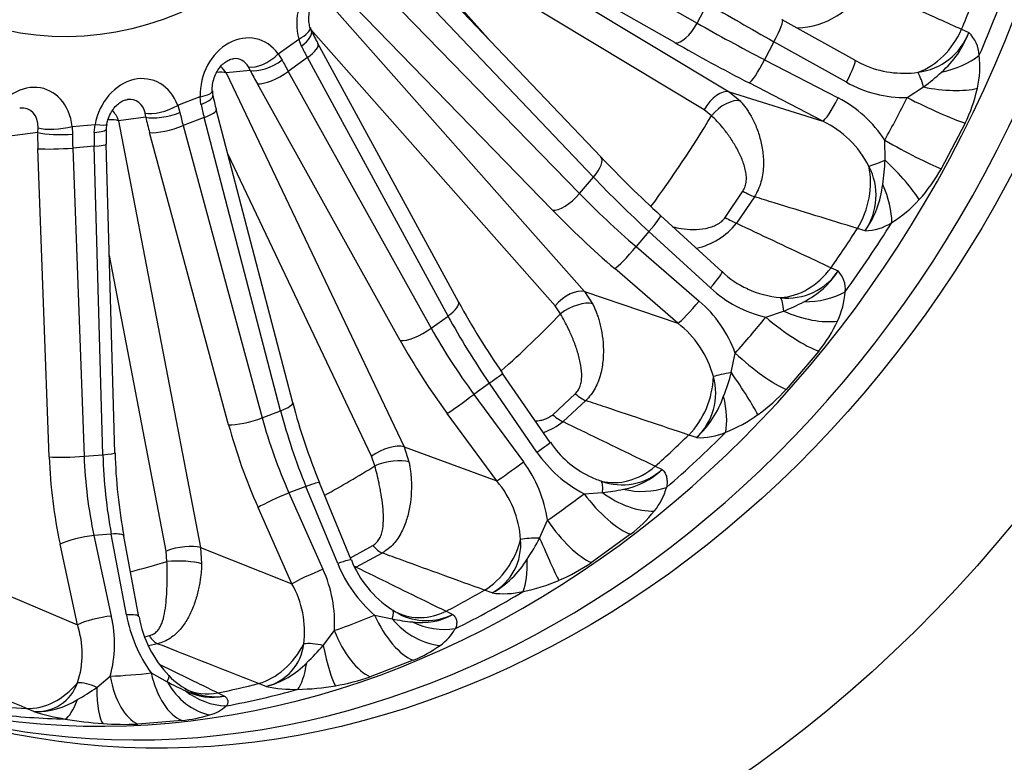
# Model space of a CAD drawing. Header units: millimetres. Extents: x 0 to 2285, y 0 to 1615.
# Tile 8 of 18: x 1592 to 1784, y 259 to 404. Entities that reach past the tile are written whole.
import ezdxf

# ---------------------------------------------------------------- set-up
doc = ezdxf.new("R2010")
doc.units = ezdxf.units.MM
doc.header["$LTSCALE"] = 7.692308
doc.layers.add('CAP500C', color=7, linetype='Continuous')
doc.layers.add('Default', color=7, linetype='Continuous')

# ---------------------------------------------------------------- blocks, each defined once
blk = doc.blocks.new('SE1')
at = {"layer": 'CAP500C', "color": 7, "linetype": 'Continuous'}
for p, q in [((1676.56, 430), (1723.78, 402.98)), ((1666.79, 427.69), (1730.03, 389.57)), ((1719.46, 399.18), (1672.24, 426.2)), ((1725.18, 386.08), (1663.88, 423.03)), ((1663.87, 421.67), (1683.09, 399.96)), ((1705.02, 376.91), (1666.7, 417.17)), ((1703.6, 372.98), (1665.29, 413.24)), ((1662.19, 409.59), (1700.88, 369.77)), ((1650.82, 408.36), (1701.83, 350.7)), ((1723.78, 402.98), (1725.78, 406.8)), ((1695.62, 366.52), (1656.92, 406.34)), ((1754.5, 395.75), (1740.37, 403.64)), ((1696.14, 347.92), (1648.54, 401.71)), ((1775.3, 401.79), (1776.7, 401.16)), ((1642.21, 396.99), (1646.19, 399.89)), ((1646.7, 398.52), (1646.19, 399.89)), ((1677.31, 348.68), (1649.93, 399.02)), ((1738.74, 399.37), (1736.9, 395.86)), ((1752.86, 391.48), (1738.74, 399.37)), ((1642.21, 396.99), (1642.96, 395.8)), ((1647.87, 396.26), (1644.15, 393.56)), ((1675.26, 345.92), (1647.87, 396.26)), ((1736.9, 395.86), (1751.26, 388.42)), ((1636.74, 393.76), (1632.04, 393.3)), ((1632.04, 393.3), (1666.71, 320.42)), ((1636.74, 393.76), (1636.4, 394.48)), ((1644.15, 393.56), (1671.99, 343.55)), ((1748.25, 383.88), (1733.89, 391.33)), ((1665.96, 341.13), (1638.13, 391.15)), ((1730.03, 389.57), (1748.25, 383.88)), ((1730.03, 389.57), (1732.18, 387.82)), ((1764.67, 388.48), (1767.86, 390.55)), ((1622.61, 386.97), (1626.99, 388.66)), ((1627.15, 387.14), (1626.99, 388.66)), ((1616.4, 384.64), (1616.26, 385.48)), ((1622.61, 386.97), (1623.05, 385.56)), ((1645.02, 329.02), (1630.12, 386.13)), ((1726.58, 384.95), (1725.18, 386.08)), ((1616.4, 384.64), (1611.1, 383.94)), ((1611.1, 383.94), (1627.05, 300.81)), ((1627.76, 384.58), (1623.68, 383.01)), ((1642.66, 327.48), (1627.76, 384.58)), ((1595.34, 381.66), (1589.43, 380.92)), ((1595.34, 381.66), (1595.41, 382.57)), ((1602.04, 382.87), (1606.51, 383.24)), ((1602.04, 382.87), (1602.13, 381.34)), ((1606.33, 381.68), (1606.51, 383.24)), ((1632.53, 324.75), (1617.13, 381.66)), ((1623.68, 383.01), (1639.07, 326.09)), ((1775.98, 383.47), (1771.34, 374.61)), ((1760.4, 376.28), (1760.32, 380.18)), ((1597.59, 318.47), (1595.38, 378.52)), ((1606.34, 378.99), (1602.17, 378.65)), ((1602.17, 378.65), (1604.38, 318.61)), ((1608.04, 318.9), (1606.34, 378.99)), ((1610.4, 319.29), (1608.7, 379.38)), ((1660.38, 318.6), (1632.37, 377.49)), ((1700.88, 369.77), (1703.6, 372.98)), ((1729.26, 365.13), (1732.71, 370.26)), ((1734.93, 369.15), (1731.46, 363.99)), ((1728.63, 354.52), (1716.66, 365.51)), ((1756.5, 362.52), (1755.01, 362.98)), ((1714.4, 362.39), (1711.89, 359.44)), ((1726.37, 351.4), (1714.4, 362.39)), ((1711.89, 359.44), (1724.18, 348.83)), ((1620.36, 300.13), (1609.31, 357.71)), ((1720.01, 344.53), (1707.72, 355.15)), ((1749.86, 355.33), (1751.23, 354.7)), ((1701.83, 350.7), (1720.01, 344.53)), ((1701.83, 350.7), (1703.43, 348.29)), ((1697.18, 346.36), (1696.14, 347.92)), ((1671.99, 343.55), (1675.26, 345.92)), ((1737.14, 345.69), (1740.63, 346.88)), ((1730.44, 334.9), (1731.2, 338.71)), ((1747.46, 339.08), (1741.12, 331.63)), ((1695.17, 321.31), (1685.9, 334.74)), ((1683.31, 332.84), (1680.31, 330.65)), ((1692.58, 319.41), (1683.31, 332.84)), ((1680.31, 330.65), (1689.95, 317.5)), ((1695.66, 326.69), (1700.05, 330.78)), ((1702.09, 329.45), (1697.68, 325.35)), ((1639.07, 326.09), (1642.66, 327.48)), ((1684.75, 313.79), (1675.1, 326.94)), ((1723.64, 322.25), (1722.15, 322.74)), ((1666.71, 320.42), (1684.75, 313.79)), ((1666.71, 320.42), (1667.66, 317.53)), ((1604.38, 318.61), (1608.04, 318.9)), ((1661.01, 316.73), (1660.38, 318.6)), ((1715.62, 316.66), (1716.95, 316.02)), ((1647.59, 312.73), (1644.29, 311.46)), ((1653.78, 297.68), (1647.59, 312.73)), ((1656.43, 298.4), (1650.24, 313.44)), ((1644.29, 311.46), (1650.9, 296.57)), ((1701.75, 311.3), (1705.34, 311.53)), ((1644.86, 293.75), (1638.26, 308.64)), ((1693.11, 302.65), (1694.64, 306.13)), ((1609.68, 303.44), (1606.31, 303.16)), ((1606.31, 303.16), (1609.68, 287.46)), ((1612.62, 287.7), (1609.68, 303.44)), ((1615.07, 287.32), (1612.13, 303.06)), ((1710.79, 303.4), (1703.19, 297.88)), ((1603.07, 285.78), (1599.7, 301.49)), ((1656.24, 298.84), (1660.61, 301.23)), ((1620.52, 298.08), (1620.36, 300.13)), ((1627.05, 300.81), (1644.86, 293.75)), ((1627.05, 300.81), (1627.28, 297.63)), ((1662.45, 299.75), (1657.4, 296.99)), ((1585.57, 293.2), (1603.07, 285.78)), ((1683.85, 291.97), (1682.37, 292.51)), ((1660.94, 287.66), (1664.38, 286.9)), ((1674.89, 288.41), (1676.2, 287.78)), ((1650.95, 281.73), (1653.12, 284.65)), ((1616.19, 283.44), (1617.1, 283.65)), ((1618.7, 282.08), (1616.93, 281.66)), ((1668.48, 278.86), (1660.13, 275.64)), ((1617.46, 276.39), (1620.55, 274.68)), ((1606.84, 273.57), (1609.48, 275.74)), ((1639.83, 273.77), (1638.37, 274.34)), ((1630.46, 272.5), (1631.74, 271.89)), ((1594.6, 268.87), (1593.16, 269.47)), ((1623.4, 267.13), (1614.87, 266.43))]:
    blk.add_line(p, q, dxfattribs=at)
for centre, radius, start, end in [((1742.82, 417.4), 15.36, 271.8134, 332.3761), ((1650.82, 402.59), 2.45, 188.9627, 211.1881), ((1735.76, 445.46), 97.6, 206.7761, 208.4173), ((1765.32, 405.49), 12.17, 276.9986, 339.1807), ((1759.42, 407.39), 18.36, 310.5677, 340.1787), ((1771.86, 396.25), 6.9, 4.0234, 45.4549), ((1759.31, 403.16), 8.79, 236.9778, 249.0717), ((1759.09, 394.63), 19.76, 347.3031, 6.0912), ((1764.11, 412.79), 19.57, 246.011, 277.91), ((1744.99, 421.87), 38.78, 306.1388, 312.8573), ((1764.25, 411.57), 23.09, 240.4592, 271.042), ((1632.55, 389.58), 3.18, 176.3872, 196.4412), ((1749.37, 396.62), 29.68, 333.7007, 347.6789), ((1709.47, 406.59), 81.95, 192.4575, 194.4599), ((1740.53, 367.51), 23.5, 32.6134, 62.8362), ((1739.9, 366.37), 19.4, 26.7239, 64.5231), ((1683.94, 381.27), 75.27, 179.2175, 181.4375), ((1612.37, 382.22), 3.69, 164.0496, 183.0409), ((1880.19, 544.15), 242.19, 223.6726, 227.5275), ((1719.73, 377.96), 40.7, 350.9689, 357.6441), ((1746.43, 369.42), 12.2, 325.6105, 27.7237), ((1743.36, 390.17), 32.02, 317.6674, 330.9241), ((1740.4, 373.81), 19.66, 324.9702, 353.4532), ((1748.61, 385.22), 24.81, 301.8722, 317.9564), ((1720.53, 372.84), 14.07, 282.7038, 320.9887), ((1756.32, 372.24), 9.72, 271.0235, 303.6258), ((1739.94, 366.01), 16.07, 225.4256, 246.6333), ((1741.37, 361.29), 11.87, 263.4897, 326.2338), ((1737.35, 363.45), 16.41, 296.0504, 327.7497), ((1747.6, 351.19), 5.05, 353.6909, 43.9605), ((1742.41, 368.63), 23.54, 227.0402, 257.0414), ((1741.85, 369.46), 20.04, 245.5443, 264.7763), ((1736.67, 351.79), 15.99, 334.6714, 355.8706), ((1813.85, 423.26), 155.58, 208.6444, 214.676), ((1708.39, 330.38), 24.29, 20.0726, 49.4378), ((1726.83, 381.68), 37.44, 291.6407, 298.2797), ((1708.08, 329.08), 19.53, 14.9772, 52.3328), ((1726.01, 356.56), 27.67, 320.8205, 335.1758), ((1715.66, 330.86), 11.74, 312.8004, 16.1051), ((1690.46, 345.54), 41.38, 338.4418, 345.0918), ((1710.5, 336.64), 19.49, 312.4033, 341.148), ((1715.88, 354.39), 33.99, 305.5435, 317.9773), ((1763.46, 360.05), 122.44, 194.6796, 202.3743), ((1718.31, 350.75), 29.61, 291.878, 305.7933), ((1689.56, 335.64), 13.11, 289.0904, 308.2652), ((1724.3, 334.96), 12.74, 267.0041, 293.3353), ((1710.81, 331.6), 18.68, 213.3197, 244.5127), ((1715.12, 322.23), 104.76, 181.6061, 190.5453), ((1713.02, 333.3), 24.71, 214.1974, 242.8868), ((1669.86, 302.57), 25.04, 8.1757, 36.6112), ((1711.8, 333.66), 20.98, 244.4959, 251.3392), ((1709.18, 324.62), 11.59, 249.3203, 312.1068), ((1707.01, 326.18), 14.21, 279.7709, 314.395), ((1669.99, 301.12), 19.45, 3.7033, 40.6299), ((1701.51, 349.14), 37.8, 275.8115, 282.0851), ((1705.75, 315.84), 12.51, 320.739, 344.6343), ((1695.16, 324.06), 25.91, 307.1081, 321.4841), ((1678.61, 301.45), 10.83, 298.9307, 4.9273), ((1656.81, 321.45), 40.88, 325.9522, 332.6253), ((1678.25, 307.59), 26.4, 202.0523, 229.0207), ((1675.33, 305.8), 20.29, 201.3615, 237.1234), ((1674.96, 308.04), 18.36, 298.9633, 328.9124), ((1682.46, 328.44), 36.93, 292.9398, 304.1609), ((1627.96, 286.13), 25.21, 356.6387, 24.4732), ((1628.48, 284.47), 18.83, 352.5714, 29.5423), ((1682.59, 327.75), 36.25, 281.6197, 293.1649), ((1686.1, 308.95), 17.13, 262.4261, 282.7712), ((1640.29, 292.83), 28.14, 190.5076, 215.7681), ((1667.64, 293.1), 5.46, 234.2945, 249.3309), ((1671.05, 298.21), 11.63, 242.4447, 296.2892), ((1670.13, 298.55), 12.36, 261.7039, 299.3984), ((1586.63, 280.1), 17.39, 341.0976, 19.0672), ((1585.99, 282.01), 24.31, 345.039, 12.9559), ((1636.96, 291.23), 22.23, 190.1378, 223.7556), ((1672.51, 328.19), 42.08, 258.8577, 264.3183), ((1668.29, 289.67), 9.6, 304.511, 330.9775), ((1637.62, 283.1), 9.59, 283.3578, 353.6066), ((1620.89, 307.23), 39.42, 312.9759, 319.7008), ((1658.92, 302.36), 25.37, 292.1306, 305.7185), ((1635.71, 289.95), 16.7, 284.2913, 316.1691), ((1595.23, 277.15), 8.3, 265.6431, 341.1793), ((1646.47, 322.34), 54.25, 241.4645, 245.6818), ((1630.91, 285.1), 13.61, 222.7126, 244.9206), ((1646.09, 316.24), 42.96, 279.6874, 289.077), ((1584.79, 304.17), 37.71, 299.0397, 305.7674), ((1629.34, 282.97), 11.34, 242.5955, 282.1991), ((1629.88, 284), 12.25, 247.1705, 278.7256), ((1645.2, 297.96), 24.78, 257.4954, 271.8978), ((1645.14, 320.82), 47.64, 271.0597, 279.8865), ((1595.05, 283.91), 15.05, 268.281, 302.3421), ((1607.64, 309.9), 43.05, 252.3719, 260.7636), ((1626.82, 275.77), 7.82, 285.0751, 311.9088), ((1613.17, 339.87), 73.53, 260.2539, 265.972), ((1620.56, 295.38), 28.4, 275.7383, 286.9891), ((1612.24, 324.45), 58.08, 265.8219, 272.5983)]:
    blk.add_arc(centre, radius, start, end, dxfattribs=at)
for centre, major_axis, ratio, start_param, end_param in [((1592.23, 479.78), (84.99, 235.11), 0.827748, 0, 3.141593), ((1628.35, 466.72), (69.5, 192.25), 0.827748, 3.165575, 6.259203), ((1635.26, 464.22), (-69.56, -192.41), 0.827748, 0.014006, 3.127587), ((1654.38, 403.72), (-2.59, -9.77), 0.838233, 2.811663, 5.324294), ((1620.53, 469.55), (-69.34, -191.82), 0.827748, 1.516299, 1.562104), ((1625.14, 467.88), (69.44, 192.1), 0.827748, 4.640384, 4.721205), ((1745.94, 398.74), (-43.81, 24.11), 0.058952, 1.125186, 1.4381), ((1721.68, 403.62), (-2.48, -4.34), 0.430805, 0.132928, 1.669173), ((1745.7, 398.28), (-44.81, 22.21), 0.122515, 1.121282, 1.434196), ((1737.94, 399.28), (-2.44, -4.37), 0.131593, 1.664555, 3.141593), ((1737.94, 399.28), (-2.44, -4.37), 0.131593, 3.141593, 3.204007), ((1635.51, 390.01), (-2.6, -9.86), 0.823368, 2.548782, 5.061414), ((1643.55, 400.84), (-4.82, -1.35), 0.366232, 2.045231, 3.135228), ((1644.16, 399.26), (-4.47, -2.24), 0.389661, 1.967899, 3.14173), ((1765.01, 406.32), (-5.68, -12.8), 0.803102, 0.658411, 1.573134), ((1645.53, 396.63), (-4.39, -2.39), 0.310236, 1.955778, 3.141593), ((1743.49, 393.83), (-49.24, 24.53), 0.119635, 1.121581, 1.434495), ((1639.57, 397.95), (4.05, 2.93), 0.489, 3.542549, 5.033316), ((1660.97, 393.41), (-17.15, 24.62), 0.321632, 1.146357, 1.236803), ((1632.87, 390.97), (-2.04, -4.88), 0.728848, 2.626159, 3.512252), ((1640.42, 396.54), (4.46, 2.26), 0.390958, 3.572128, 5.108065), ((1659.08, 392.03), (-18.14, 23.9), 0.389047, 1.131903, 1.222349), ((1736.1, 395.77), (-2.3, -4.44), 0.134382, 0.120997, 1.660449), ((1752.06, 391.39), (-2.44, -4.37), 0.131593, 1.664555, 3.141593), ((1769.15, 401.19), (12.83, 2.07), 0.61756, 4.786012, 5.451825), ((1628.36, 390.52), (4.52, 2.15), 0.434138, 0.440532, 0.953204), ((1628.36, 390.52), (0.49, -4.98), 0.898876, 2.07279, 2.410097), ((1655.4, 389.25), (-21.07, 27.95), 0.38427, 1.133177, 1.223622), ((1641.81, 393.93), (4.37, 2.43), 0.313766, 3.558101, 5.094346), ((1767.44, 388.79), (-1, 4.9), 0.16038, 5.045735, 5.904872), ((1614.78, 382.02), (-2.83, -9.89), 0.810431, 2.307732, 4.820364), ((1593.61, 380.3), (-3.18, -9.84), 0.802074, 2.080189, 4.59282), ((1624.35, 389.61), (-5, -0.16), 0.24373, 2.118953, 3.138194), ((1727.82, 385.13), (-2.58, -4.28), 0.553709, 3.285728, 4.821617), ((1768.94, 395.11), (12.76, -2.51), 0.360377, 4.698813, 5.612664), ((1612.14, 382.98), (-2.42, -4.86), 0.717735, 2.420337, 3.579606), ((1624.57, 387.85), (-4.89, -1.06), 0.28283, 2.066506, 3.143118), ((1729.22, 383.99), (-3.65, -3.41), 0.516758, 3.44503, 4.970607), ((1750.46, 388.33), (-2.3, -4.44), 0.134382, 0.120997, 1.660449), ((1578.9, 483.2), (178.18, -108.57), 0.901569, 0.034162, 0.083959), ((1766.75, 388.71), (11.68, -5.7), 0.087053, 4.575981, 5.665132), ((1590.97, 381.26), (-2.87, -4.75), 0.715568, 2.236568, 3.642224), ((1607.05, 382.31), (0.65, -4.96), 0.86813, 1.791216, 2.275244), ((1619.97, 387.92), (4.69, 1.74), 0.401122, 3.664247, 5.155014), ((1620.46, 386.27), (4.88, 1.08), 0.284492, 3.671212, 5.20715), ((1639.59, 381.69), (-11.28, 27.8), 0.489327, 1.237883, 1.328328), ((1641.67, 382.49), (-10.33, 28.17), 0.421904, 1.253309, 1.343754), ((1625.28, 384.87), (-4.84, -1.26), 0.20403, 2.056184, 3.141593), ((1607.05, 382.31), (4.91, 0.94), 0.327344, 0.538174, 1.084739), ((1635.53, 380.06), (-13.07, 32.47), 0.484542, 1.239225, 1.32967), ((1597.72, 477.8), (-64.46, -178.31), 0.827748, 1.225576, 1.33925), ((1614.9, 376.87), (-3.19, 34.86), 0.55378, 1.382456, 1.472902), ((1599.49, 382.04), (5, -0.07), 0.155692, 3.736358, 5.272295), ((1599.4, 383.83), (4.97, 0.54), 0.285907, 3.749644, 5.240411), ((1621.17, 377.42), (-2.11, 29.93), 0.491148, 1.393214, 1.483659), ((1603.68, 382.38), (-5, 0.09), 0.153777, 2.131186, 3.142525), ((1603.87, 384.19), (-4.91, 0.95), 0.104618, 2.158321, 3.140788), ((1621.19, 383.29), (4.83, 1.31), 0.208556, 3.659679, 5.195924), ((1619.05, 377.25), (-2.78, 29.87), 0.558583, 1.381428, 1.471873), ((1762.4, 380.41), (11.35, -6.34), 0.094427, 4.58099, 5.670141), ((1599.52, 378.9), (5, 0.18), 0.081111, 3.73033, 5.266574), ((1603.7, 379.24), (-5, -0.14), 0.075898, 2.125647, 3.141593), ((1701.4, 373.46), (-3.62, -3.45), 0.387277, 1.826197, 3.141593), ((1761.2, 376.85), (-4.62, -1.9), 0.045008, 0.519082, 1.37822), ((1758.32, 374.8), (9.47, -8.91), 0.192714, 0.618231, 1.532081), ((1746.11, 370.18), (-4.17, -13.36), 0.796773, 1.265249, 2.179972), ((1724.47, 366.7), (-37.43, 33.17), 0.199116, 1.164197, 1.477111), ((1731.77, 371.75), (4.19, -2.73), 0.153888, -1.24472, -0.621323), ((1753.2, 370.68), (6.43, -11.3), 0.493456, 0.706633, 1.372446), ((1698.67, 370.26), (3.59, 3.48), 0.389571, 3.427492, 4.963736), ((1724.14, 366.32), (-38.77, 31.59), 0.262679, 1.154582, 1.467496), ((1721.09, 362.58), (-42.58, 34.83), 0.259809, 1.155149, 1.468063), ((1713.28, 361.83), (-3.38, -3.68), 0.091403, 1.80637, 3.140888), ((1728.39, 366.72), (4.11, -2.84), 0.170616, -1.240424, -0.617026), ((1620.53, 469.55), (-69.34, -191.82), 0.827748, 1.2545, 1.300305), ((1625.14, 467.88), (-69.44, -192.1), 0.827748, 1.236992, 1.317813), ((1710.78, 358.88), (3.27, 3.78), 0.098501, 3.40566, 4.945111), ((1741.32, 363.05), (-5.89, -12.7), 0.810007, 0.41077, 1.325493), ((1725.25, 350.84), (-3.38, -3.68), 0.091403, 1.80637, 3.141593), ((1698.77, 346.96), (-3.74, -3.31), 0.511347, 3.448637, 4.984527), ((1739.56, 344.66), (0.21, 5), 0.220114, 5.181626, 6.040764), ((1744.69, 358.03), (13, -0.04), 0.716845, 4.704687, 5.370499), ((1672.92, 346.29), (-4.39, -2.39), 0.310236, 1.955778, 3.141593), ((1699.82, 345.41), (-4.46, -2.26), 0.442566, 3.581626, 5.107204), ((1723.07, 348.27), (3.27, 3.78), 0.098501, 3.40566, 4.945111), ((1697.18, 341.22), (-28.63, 41), 0.323571, 1.236485, 1.549399), ((1597.72, 477.8), (-64.46, -178.31), 0.827748, 0.988797, 1.077451), ((1577.73, 481.45), (145.73, -150.77), 0.875879, 0.060738, 0.110535), ((1740.04, 347.14), (10.14, -8.14), 0.228271, 4.608122, 5.697272), ((1743.42, 352.65), (11.93, -5.16), 0.492645, 4.691397, 5.605248), ((1669.65, 343.91), (4.37, 2.43), 0.313766, 3.558101, 5.094346), ((1696.79, 340.94), (-30.18, 39.87), 0.387137, 1.222863, 1.535777), ((1693.1, 338.16), (-33.12, 43.92), 0.38427, 1.223622, 1.536537), ((1734.11, 340.17), (9.66, -8.7), 0.233536, 4.621223, 5.710374), ((1681.79, 331.9), (-4.11, -2.84), 0.020166, 1.934665, 3.140854), ((1715.5, 332.69), (4.5, 13.26), 0.793903, 4.16473, 5.079453), ((1731.03, 334.63), (-4.92, -0.87), 0.073469, -1.464522, -0.605384), ((1728.92, 335.59), (7.43, -10.67), 0.065998, 0.545873, 1.459724), ((1678.79, 329.72), (4.03, 2.96), 0.031089, 3.536069, 5.075521), ((1699.74, 333.03), (3.46, -3.61), 0.288299, 5.089418, 5.712816), ((1722.9, 332.41), (4.49, -12.2), 0.401042, 0.590292, 1.256104), ((1640.18, 327.76), (-4.84, -1.26), 0.20403, 2.056184, 3.141593), ((1636.59, 326.38), (4.83, 1.31), 0.208556, 3.659679, 5.195924), ((1665.5, 323.86), (-18.75, 46.36), 0.487414, 1.32887, 1.641784), ((1665.93, 324.03), (17.26, -46.93), 0.423841, 4.484998, 4.797912), ((1695.44, 329.03), (3.35, -3.71), 0.303149, 5.097773, 5.721171), ((1661.44, 322.23), (20.54, -51.02), 0.484542, 4.471263, 4.784177), ((1620.53, 469.55), (-69.34, -191.82), 0.827748, 0.9927, 1.038505), ((1625.14, 467.88), (-69.44, -192.1), 0.827748, 0.975193, 1.056013), ((1663.02, 317.65), (-4.52, -2.15), 0.434138, 3.582124, 5.118014), ((1691.06, 318.47), (-4.11, -2.84), 0.020166, 1.934665, 3.141593), ((1601.74, 318.85), (5, 0.18), 0.081111, 3.73033, 5.266574), ((1628.26, 315.88), (5.01, -54.77), 0.55378, 4.614494, 4.927408), ((1632.41, 316.26), (-4.6, 49.79), 0.556663, 1.472289, 1.785203), ((1605.4, 319.15), (-5, -0.14), 0.075898, 2.125647, 3.141593), ((1632.85, 316.29), (3.55, -49.88), 0.493079, 4.624985, 4.937899), ((1597.72, 477.8), (-64.46, -178.31), 0.827748, 0.750535, 0.815651), ((1663.65, 315.78), (-4.89, -1.05), 0.338215, 3.682624, 5.208201), ((1688.44, 316.57), (4.03, 2.96), 0.031089, 3.536069, 5.075521), ((1709.42, 327.03), (-6.04, -12.63), 0.818023, 0.159019, 1.073742), ((1645.61, 311.54), (-4.62, -1.9), 0.077264, 3.141593, 4.238952), ((1703.54, 309.05), (1.44, 4.79), 0.245682, 5.329949, 6.189086), ((1642.32, 310.27), (4.57, 2.03), 0.06326, 1.095433, 2.634885), ((1576.24, 480.07), (117.99, -174.22), 0.839318, 0.002807, 0.052604), ((1705.7, 313.73), (-7.95, 10.29), 0.35462, 1.532846, 2.621997), ((1710, 317.99), (10.41, -7.79), 0.61266, 4.722623, 5.636473), ((1712.09, 322.35), (-12.8, 2.27), 0.808195, 1.505162, 2.170974), ((1698.59, 308.56), (-7.33, 10.74), 0.356042, 1.553925, 2.643075), ((1603.85, 301.86), (4.89, 1.05), 0.178117, 1.004764, 2.544216), ((1607.21, 302.14), (-4.91, -0.92), 0.194246, 3.141593, 4.151279), ((1623, 299.18), (-4.91, -0.94), 0.327344, 3.679766, 5.215656), ((1661.08, 304.07), (2.47, -4.35), 0.403063, 5.175499, 5.798897), ((1678.45, 304.53), (-4.83, -13.14), 0.79324, 0.781832, 1.696555), ((1693.31, 301.61), (-5, 0.17), 0.206103, 4.758672, 5.61781), ((1692.6, 305.34), (4.97, -12.01), 0.043896, -1.362697, -0.448847), ((1597.72, 477.8), (-64.46, -178.31), 0.827748, 0.509475, 0.553852), ((1623.16, 297.13), (-5, 0.12), 0.210815, 3.747708, 5.273286), ((1651.8, 296.5), (-4.62, -1.9), 0.077264, 3.13866, 4.238952), ((1685.95, 303.36), (2.35, -12.79), 0.322215, 0.461769, 1.127581), ((1648.92, 295.39), (4.57, 2.03), 0.06326, 1.095433, 2.634885), ((1656.16, 301.37), (2.33, -4.42), 0.415023, -0.623958, -0.471622), ((1620.53, 469.55), (-69.34, -191.82), 0.827748, 0.730901, 0.776706), ((1625.14, 467.88), (-69.44, -192.1), 0.827748, 0.713393, 0.794214), ((1610.16, 286.4), (-4.91, -0.92), 0.194246, 3.14098, 4.151279), ((1574.54, 479.14), (94.79, -187.59), 0.798865, 6.178263, 6.22806), ((1666.08, 290.74), (5.05, -11.98), 0.457492, 4.777221, 5.866371), ((1661.85, 284.38), (-2.6, -4.27), 0.235344, 2.339008, 3.198145), ((1671.49, 300.72), (6.11, 12.59), 0.826604, 3.140574, 3.958547), ((1607.22, 286.16), (4.89, 1.05), 0.178117, 1.004764, 2.544216), ((1670.95, 293.48), (7.94, -10.3), 0.712241, 4.804555, 5.718406), ((1673.58, 296.58), (12.09, -4.77), 0.885386, 4.627, 5.292813), ((1658.26, 287.73), (4.3, -12.27), 0.453595, 4.805519, 5.894669), ((1618.41, 286.82), (1.21, -4.85), 0.490359, 5.297873, 5.921271), ((1637.47, 287.61), (-5.16, -13.02), 0.794831, 0.540317, 1.45504), ((1650.61, 280.04), (-4.85, 1.2), 0.343857, 4.727058, 5.586195), ((1651.84, 286.12), (2.13, -12.82), 0.12948, 5.039758, 5.953608), ((1644.87, 285.51), (0.07, -13), 0.262346, 0.323107, 0.988919), ((1572.74, 478.72), (74.11, -195.23), 0.757448, -0.240644, -0.190847), ((1623.86, 279.76), (1.47, -12.92), 0.529874, 4.916111, 6.005261), ((1595.36, 283.07), (-5.46, -12.89), 0.798567, 0.297572, 1.212295), ((1605.85, 271.4), (-4.48, 2.22), 0.477343, 4.727681, 5.586819), ((1615.88, 279.11), (0.64, -12.98), 0.519549, 4.949476, 6.038627), ((1617.33, 272.33), (-3.56, -3.51), 0.189802, 2.481281, 3.146611), ((1628.93, 280.81), (4.19, -12.31), 0.784604, 4.952478, 5.866328), ((1620.53, 469.55), (-69.34, -191.82), 0.827748, 0.469102, 0.514907), ((1609.41, 279.22), (-0.96, -12.96), 0.184921, 5.176916, 6.090767), ((1630.1, 285.9), (6.1, 12.6), 0.835163, 3.141138, 3.695972), ((1631.79, 282.48), (10.36, -7.85), 0.943155, 4.687231, 5.353043), ((1625.14, 467.88), (-69.44, -192.1), 0.827748, 0.451594, 0.532414), ((1602.46, 280.1), (-2.28, -12.8), 0.225516, 0.177074, 0.842886), ((1620.53, 469.55), (-69.34, -191.82), 0.827748, 0.207302, 0.253107), ((1625.14, 467.88), (-69.44, -192.1), 0.827748, 0.189794, 0.270615)]:
    blk.add_ellipse(centre, major_axis=major_axis, ratio=ratio, start_param=start_param, end_param=end_param, dxfattribs=at)
for centre, major_axis in [((1639.72, 462.61), (84.99, 235.11)), ((1639.72, 462.61), (69.56, 192.41)), ((1608.27, 473.98), (25.5, 70.53)), ((1607.41, 474.29), (23.85, 65.97))]:
    blk.add_ellipse(centre, major_axis=major_axis, ratio=0.827748, dxfattribs=at)
for points, knots in [([(1677.52, 714.74), (1676.81, 715.01), (1673.79, 716.16), (1667.71, 718.08), (1659.84, 720.28), (1651.77, 722.12), (1643.65, 723.59), (1635.44, 724.71), (1627.17, 725.45), (1618.84, 725.84), (1610.48, 725.86), (1602.09, 725.51), (1593.68, 724.79), (1585.26, 723.71), (1576.86, 722.26), (1568.47, 720.44), (1560.12, 718.27), (1551.81, 715.74), (1543.56, 712.85), (1535.38, 709.61), (1527.28, 706.02), (1519.28, 702.09), (1511.39, 697.83), (1503.62, 693.24), (1495.98, 688.32), (1488.49, 683.09), (1481.15, 677.55), (1473.98, 671.71), (1466.98, 665.58), (1460.18, 659.17), (1453.57, 652.5), (1447.17, 645.56), (1440.99, 638.37), (1435.04, 630.94), (1429.33, 623.29), (1423.86, 615.42), (1418.64, 607.35), (1413.68, 599.09), (1408.99, 590.65), (1404.58, 582.04), (1400.45, 573.27), (1396.6, 564.37), (1393.05, 555.34), (1389.8, 546.2), (1386.85, 536.95), (1384.21, 527.62), (1381.88, 518.22), (1379.87, 508.76), (1378.17, 499.25), (1376.8, 489.71), (1375.75, 480.15), (1375.02, 470.59), (1374.63, 461.04), (1374.56, 451.52), (1374.82, 442.04), (1375.41, 432.61), (1376.32, 423.26), (1377.57, 413.98), (1379.14, 404.81), (1381.03, 395.74), (1383.25, 386.8), (1385.78, 378), (1388.63, 369.35), (1391.79, 360.88), (1395.25, 352.58), (1399.01, 344.47), (1403.07, 336.57), (1407.41, 328.89), (1412.04, 321.44), (1416.93, 314.24), (1422.09, 307.28), (1427.51, 300.6), (1433.17, 294.18), (1439.08, 288.05), (1445.2, 282.21), (1451.55, 276.67), (1458.11, 271.44), (1464.86, 266.52), (1471.8, 261.93), (1478.92, 257.67), (1486.21, 253.73), (1493.61, 250.17), (1500.8, 247.06), (1505.08, 245.49), (1507.32, 244.67)], [0, 0, 0, 0, 0.003046, 0.01513, 0.027213, 0.039297, 0.051385, 0.063481, 0.075587, 0.087704, 0.099836, 0.111983, 0.124148, 0.136332, 0.148535, 0.160759, 0.173003, 0.185268, 0.197553, 0.209858, 0.222181, 0.234522, 0.246881, 0.259254, 0.271643, 0.284044, 0.296457, 0.308881, 0.321314, 0.333756, 0.346204, 0.358659, 0.371119, 0.383584, 0.396052, 0.408524, 0.420999, 0.433475, 0.445954, 0.458435, 0.470917, 0.4834, 0.495884, 0.508369, 0.520856, 0.533342, 0.54583, 0.558318, 0.570806, 0.583295, 0.595783, 0.608271, 0.620758, 0.633243, 0.645727, 0.658208, 0.670685, 0.683159, 0.695627, 0.708088, 0.720543, 0.732988, 0.745423, 0.757847, 0.770258, 0.782654, 0.795034, 0.807397, 0.819742, 0.832067, 0.844372, 0.856655, 0.868917, 0.881157, 0.893376, 0.905574, 0.917752, 0.929911, 0.942052, 0.954178, 0.96629, 0.978391, 0.990484, 1, 1, 1, 1]), ([(1648.37, 402.19), (1648.32, 402.37), (1648.2, 402.87), (1648.11, 403.92), (1648.26, 405.23), (1648.66, 406.51), (1649.27, 407.64), (1650.03, 408.55), (1650.85, 409.21), (1651.65, 409.57), (1652.2, 409.7), (1652.42, 409.68), (1652.46, 409.67)], [0, 0, 0, 0, 0.054485, 0.176748, 0.29505, 0.40942, 0.520639, 0.630085, 0.740161, 0.85357, 0.975562, 1, 1, 1, 1]), ([(1756.43, 410.27), (1761.24, 408.11), (1766.06, 405.94), (1770.87, 403.78), (1772.34, 403.12), (1773.82, 402.45), (1775.3, 401.79)], [0, 0, 0, 0, 0.765303, 0.765303, 0.765303, 1, 1, 1, 1]), ([(1629.35, 389.77), (1629.34, 389.99), (1629.34, 390.57), (1629.5, 391.69), (1629.94, 392.97), (1630.58, 394.11), (1631.36, 395.01), (1632.18, 395.63), (1632.94, 395.97), (1633.29, 396.02), (1633.48, 396.04)], [0, 0, 0, 0, 0.065448, 0.209094, 0.34907, 0.484744, 0.616981, 0.748322, 0.882539, 1, 1, 1, 1]), ([(1608.78, 383.24), (1608.83, 383.47), (1608.96, 384.07), (1609.37, 385.15), (1610.05, 386.27), (1610.86, 387.16), (1611.69, 387.75), (1612.39, 388.05), (1612.69, 388.08), (1612.83, 388.09)], [0, 0, 0, 0, 0.078613, 0.249159, 0.415253, 0.576523, 0.735253, 0.896181, 1, 1, 1, 1]), ([(1732.18, 387.82), (1732.35, 387.62), (1732.7, 387.23), (1733.21, 386.57), (1733.7, 385.85), (1734.2, 385.03), (1734.71, 384.09), (1735.38, 382.63), (1735.94, 381.01), (1736.35, 379.28), (1736.58, 377.9), (1736.71, 376.48), (1736.71, 374.97), (1736.56, 373.48), (1736.23, 371.96), (1735.72, 370.52), (1735.19, 369.6), (1734.93, 369.15)], [0, 0, 0, 0, 0.04428, 0.089401, 0.135413, 0.182363, 0.238365, 0.297069, 0.422771, 0.488248, 0.555563, 0.625021, 0.696133, 0.775099, 0.844188, 0.923966, 1, 1, 1, 1]), ([(1732.71, 370.26), (1732.8, 370.41), (1732.98, 370.71), (1733.17, 371.19), (1733.3, 371.71), (1733.39, 372.42), (1733.38, 373.35), (1733.12, 374.86), (1732.46, 376.73), (1731.38, 378.87), (1730.33, 380.53), (1729.45, 381.74), (1728.65, 382.75), (1727.69, 383.86), (1726.95, 384.59), (1726.58, 384.95)], [0, 0, 0, 0, 0.029727, 0.060101, 0.091627, 0.124756, 0.187205, 0.257315, 0.395477, 0.53358, 0.668963, 0.732291, 0.795254, 0.898109, 1, 1, 1, 1]), ([(1755.01, 362.98), (1749.61, 364.64), (1744.21, 366.3), (1738.81, 367.96), (1737.52, 368.36), (1736.22, 368.75), (1734.93, 369.15)], [0, 0, 0, 0, 0.806676, 0.806676, 0.806676, 1, 1, 1, 1]), ([(1719.01, 363.31), (1719.55, 363.18), (1720.87, 362.91), (1723.04, 362.73), (1725.06, 362.88), (1726.59, 363.27), (1727.65, 363.71), (1728.58, 364.3), (1729.04, 364.86), (1729.26, 365.13)], [0.3688657, 0.3688657, 0.3688657, 0.3688657, 0.4658592, 0.6047959, 0.7422302, 0.8124577, 0.8750128, 0.9398188, 1, 1, 1, 1]), ([(1731.46, 363.99), (1736.15, 361.78), (1740.85, 359.57), (1745.54, 357.36), (1746.98, 356.69), (1748.42, 356.01), (1749.86, 355.33)], [0, 0, 0, 0, 0.765303, 0.765303, 0.765303, 1, 1, 1, 1]), ([(1703.43, 348.29), (1703.55, 348.05), (1703.79, 347.55), (1704.12, 346.74), (1704.42, 345.89), (1704.72, 344.94), (1704.99, 343.88), (1705.31, 342.27), (1705.5, 340.55), (1705.53, 338.77), (1705.47, 337.39), (1705.29, 335.99), (1704.99, 334.56), (1704.54, 333.18), (1703.92, 331.82), (1703.13, 330.57), (1702.43, 329.82), (1702.09, 329.45)], [0, 0, 0, 0, 0.04428, 0.089401, 0.135413, 0.182363, 0.238365, 0.297069, 0.422771, 0.488248, 0.555563, 0.625021, 0.696133, 0.775099, 0.844188, 0.923966, 1, 1, 1, 1]), ([(1700.05, 330.78), (1700.16, 330.9), (1700.39, 331.13), (1700.67, 331.55), (1700.91, 332.01), (1701.13, 332.65), (1701.3, 333.52), (1701.33, 334.97), (1701.06, 336.88), (1700.45, 339.16), (1699.78, 341.01), (1699.19, 342.41), (1698.65, 343.6), (1697.98, 344.96), (1697.45, 345.89), (1697.18, 346.36)], [0, 0, 0, 0, 0.029727, 0.060101, 0.091627, 0.124756, 0.187205, 0.257315, 0.395477, 0.53358, 0.668963, 0.732291, 0.795254, 0.898109, 1, 1, 1, 1]), ([(1722.15, 322.74), (1716.76, 324.55), (1711.36, 326.35), (1705.97, 328.16), (1704.68, 328.59), (1703.38, 329.02), (1702.09, 329.45)], [0, 0, 0, 0, 0.806676, 0.806676, 0.806676, 1, 1, 1, 1]), ([(1692.27, 325.5), (1692.42, 325.51), (1692.93, 325.54), (1693.8, 325.7), (1694.84, 326.06), (1695.39, 326.49), (1695.66, 326.69)], [0.7869649, 0.7869649, 0.7869649, 0.7869649, 0.8124577, 0.8750128, 0.9398188, 1, 1, 1, 1]), ([(1697.68, 325.35), (1702.26, 323.13), (1706.83, 320.92), (1711.41, 318.7), (1712.81, 318.02), (1714.22, 317.34), (1715.62, 316.66)], [0, 0, 0, 0, 0.765303, 0.765303, 0.765303, 1, 1, 1, 1]), ([(1660.61, 301.23), (1660.75, 301.32), (1661.02, 301.48), (1661.37, 301.8), (1661.67, 302.16), (1662.01, 302.69), (1662.33, 303.45), (1662.63, 304.77), (1662.73, 306.59), (1662.58, 308.87), (1662.31, 310.79), (1662.05, 312.29), (1661.78, 313.59), (1661.44, 315.1), (1661.15, 316.19), (1661.01, 316.73)], [0, 0, 0, 0, 0.029727, 0.060101, 0.091627, 0.124756, 0.187205, 0.257315, 0.395477, 0.53358, 0.668963, 0.732291, 0.795254, 0.898109, 1, 1, 1, 1]), ([(1667.66, 317.53), (1667.71, 317.25), (1667.82, 316.68), (1667.95, 315.79), (1668.05, 314.86), (1668.12, 313.84), (1668.14, 312.73), (1668.1, 311.07), (1667.93, 309.36), (1667.59, 307.65), (1667.25, 306.36), (1666.81, 305.08), (1666.23, 303.81), (1665.53, 302.63), (1664.66, 301.51), (1663.67, 300.54), (1662.85, 300.01), (1662.45, 299.75)], [0, 0, 0, 0, 0.04428, 0.089401, 0.135413, 0.182363, 0.238365, 0.297069, 0.422771, 0.488248, 0.555563, 0.625021, 0.696133, 0.775099, 0.844188, 0.923966, 1, 1, 1, 1]), ([(1716.95, 316.02), (1717.07, 315.92), (1717.18, 315.81), (1717.37, 315.58), (1717.45, 315.46), (1717.67, 315.07), (1717.78, 314.79), (1717.91, 314.19), (1717.93, 313.87), (1717.92, 313.22), (1717.88, 312.88), (1717.81, 312.53)], [0, 0, 0, 0, 0.125, 0.125, 0.25, 0.25, 0.5, 0.5, 0.75, 0.75, 1, 1, 1, 1]), ([(1682.37, 292.51), (1677.01, 294.46), (1671.66, 296.4), (1666.3, 298.35), (1665.02, 298.82), (1663.73, 299.29), (1662.45, 299.75)], [0, 0, 0, 0, 0.806676, 0.806676, 0.806676, 1, 1, 1, 1]), ([(1617.1, 283.65), (1617.24, 283.69), (1617.53, 283.77), (1617.92, 283.97), (1618.28, 284.22), (1618.7, 284.6), (1619.13, 285.2), (1619.66, 286.31), (1620.08, 287.93), (1620.37, 290.07), (1620.49, 291.94), (1620.54, 293.44), (1620.56, 294.77), (1620.56, 296.33), (1620.54, 297.5), (1620.52, 298.08)], [0, 0, 0, 0, 0.029727, 0.060101, 0.091627, 0.124756, 0.187205, 0.257315, 0.395477, 0.53358, 0.668963, 0.732291, 0.795254, 0.898109, 1, 1, 1, 1]), ([(1627.28, 297.63), (1627.27, 297.34), (1627.25, 296.73), (1627.17, 295.81), (1627.06, 294.86), (1626.9, 293.85), (1626.69, 292.76), (1626.3, 291.17), (1625.78, 289.58), (1625.12, 288.05), (1624.54, 286.92), (1623.87, 285.85), (1623.07, 284.82), (1622.18, 283.91), (1621.15, 283.12), (1620.02, 282.48), (1619.13, 282.21), (1618.7, 282.08)], [0, 0, 0, 0, 0.04428, 0.089401, 0.135413, 0.182363, 0.238365, 0.297069, 0.422771, 0.488248, 0.555563, 0.625021, 0.696133, 0.775099, 0.844188, 0.923966, 1, 1, 1, 1]), ([(1657.4, 296.99), (1661.87, 294.8), (1666.33, 292.61), (1670.79, 290.42), (1672.16, 289.75), (1673.52, 289.08), (1674.89, 288.41)], [0, 0, 0, 0, 0.765303, 0.765303, 0.765303, 1, 1, 1, 1]), ([(1676.2, 287.78), (1676.3, 287.69), (1676.4, 287.59), (1676.57, 287.4), (1676.65, 287.29), (1676.83, 286.97), (1676.9, 286.75), (1676.97, 286.27), (1676.96, 286.03), (1676.88, 285.52), (1676.8, 285.27), (1676.68, 285.01)], [0, 0, 0, 0, 0.125, 0.125, 0.25, 0.25, 0.5, 0.5, 0.75, 0.75, 1, 1, 1, 1]), ([(1638.37, 274.34), (1633.08, 276.42), (1627.8, 278.5), (1622.51, 280.58), (1621.24, 281.08), (1619.97, 281.58), (1618.7, 282.08)], [0, 0, 0, 0, 0.806676, 0.806676, 0.806676, 1, 1, 1, 1]), ([(1619, 278.09), (1621.48, 276.88), (1623.97, 275.67), (1626.45, 274.46), (1627.79, 273.81), (1629.13, 273.16), (1630.46, 272.5)], [0.3295102, 0.3295102, 0.3295102, 0.3295102, 0.7653032, 0.7653032, 0.7653032, 1, 1, 1, 1]), ([(1593.16, 269.47), (1587.97, 271.66), (1582.77, 273.85), (1577.57, 276.05), (1577.53, 276.07), (1577.48, 276.08), (1577.44, 276.1)], [0, 0, 0, 0, 0.8066756, 0.8066756, 0.8066756, 0.8136628, 0.8136628, 0.8136628, 0.8136628]), ([(1631.74, 271.89), (1631.84, 271.81), (1631.94, 271.74), (1632.09, 271.58), (1632.16, 271.5), (1632.32, 271.25), (1632.38, 271.09), (1632.42, 270.76), (1632.4, 270.6), (1632.27, 270.27), (1632.18, 270.11), (1632.05, 269.95)], [0, 0, 0, 0, 0.125, 0.125, 0.25, 0.25, 0.5, 0.5, 0.75, 0.75, 1, 1, 1, 1])]:
    blk.add_open_spline(points, degree=3, knots=knots, dxfattribs=at)

msp = doc.modelspace()

# ---------------------------------------------------------------- block references
at = {"layer": 'Default'}
msp.add_blockref('SE1', (0, 0), dxfattribs=at)

doc.saveas('drawing.dxf')
